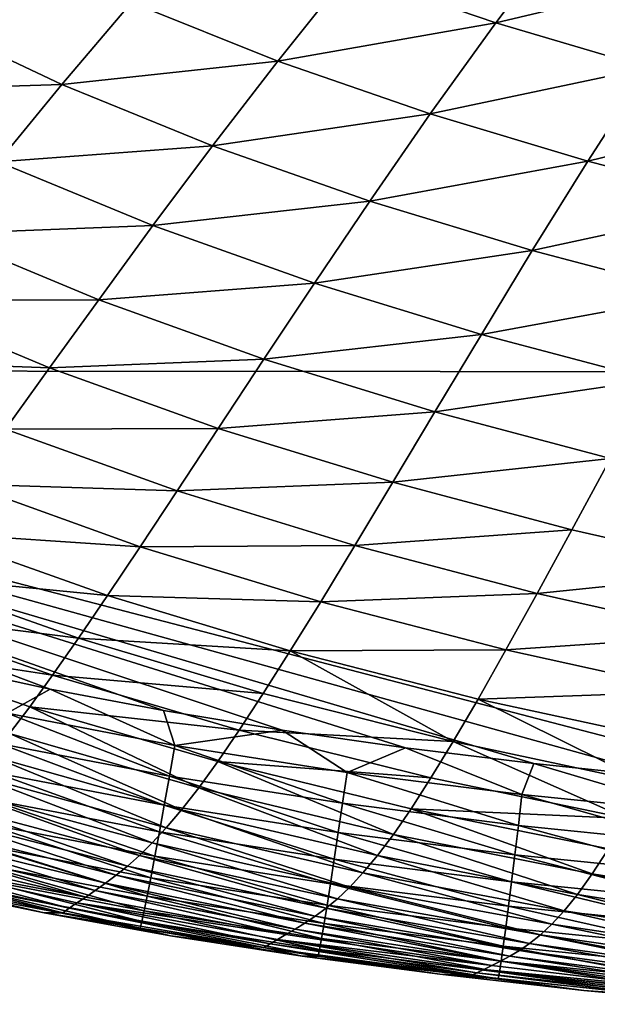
# Model space of a CAD drawing. Header units: metres. Extents: x -105 to 105, y -68 to 103.
# Tile 7 of 256: x -96.32 to -93.69, y 36.92 to 41.39. Entities that reach past the tile are written whole.
import ezdxf

# ---------------------------------------------------------------- set-up
doc = ezdxf.new("R2010")
doc.units = ezdxf.units.M
doc.layers.add('solid_FIT-BATH-150_SW0001', color=7, linetype='CONTINUOUS')

msp = doc.modelspace()

# ---------------------------------------------------------------- linework, layer by layer
at = {"layer": 'solid_FIT-BATH-150_SW0001'}
for points in [[(-95.280121, 44.993069, 16.665369), (-103.038216, 44.994091, 16.791105), (-100.03669, 39.797356, 16.765186)], [(-95.280121, 44.993069, 16.665369), (-100.03669, 39.797356, 16.765186), (-92.533394, 39.791527, 16.643263)], [(-87.524567, 44.988045, 16.558592), (-95.280121, 44.993069, 16.665369), (-92.533394, 39.791527, 16.643263)], [(-93.834709, 41.804955, -18.383986), (-94.156425, 41.377514, -18.056583), (-94.825493, 41.605579, -18.029799)], [(-93.834709, 41.804955, -18.383986), (-93.168465, 41.611641, -18.407259), (-94.156425, 41.377514, -18.056583)], [(-94.825493, 41.605579, -18.029799), (-95.146927, 41.203518, -17.644773), (-95.811768, 41.469925, -17.614426)], [(-94.825493, 41.605579, -18.029799), (-94.156425, 41.377514, -18.056583), (-95.146927, 41.203518, -17.644773)], [(-93.168465, 41.611641, -18.407259), (-93.463943, 41.17271, -18.080957), (-94.156425, 41.377514, -18.056583)], [(-95.811768, 41.469925, -17.614426), (-96.12838, 41.097328, -17.167339), (-96.781685, 41.40543, -17.134029)], [(-95.811768, 41.469925, -17.614426), (-95.146927, 41.203518, -17.644773), (-96.12838, 41.097328, -17.167339)], [(-96.781685, 41.40543, -17.134029), (-96.12838, 41.097328, -17.167339), (-97.089043, 41.066303, -16.62149)], [(-94.156425, 41.377514, -18.056583), (-94.454346, 40.963379, -17.672733), (-95.146927, 41.203518, -17.644773)], [(-94.156425, 41.377514, -18.056583), (-93.463943, 41.17271, -18.080957), (-94.454346, 40.963379, -17.672733)], [(-95.146927, 41.203518, -17.644773), (-95.442856, 40.818371, -17.198534), (-96.12838, 41.097328, -17.167339)], [(-95.146927, 41.203518, -17.644773), (-94.454346, 40.963379, -17.672733), (-95.442856, 40.818371, -17.198534)], [(-93.463943, 41.17271, -18.080957), (-93.737762, 40.747944, -17.697844), (-94.454346, 40.963379, -17.672733)], [(-93.463943, 41.17271, -18.080957), (-92.752678, 40.989311, -18.102613), (-93.737762, 40.747944, -17.697844)], [(-96.12838, 41.097328, -17.167339), (-96.417938, 40.745586, -16.654985), (-97.089043, 41.066303, -16.62149)], [(-96.12838, 41.097328, -17.167339), (-95.442856, 40.818371, -17.198534), (-96.417938, 40.745586, -16.654985)], [(-94.454346, 40.963379, -17.672733), (-94.728851, 40.567139, -17.227081), (-95.442856, 40.818371, -17.198534)], [(-94.454346, 40.963379, -17.672733), (-93.737762, 40.747944, -17.697844), (-94.728851, 40.567139, -17.227081)], [(-92.752678, 40.989311, -18.102613), (-93.001961, 40.555412, -17.719725), (-93.737762, 40.747944, -17.697844)], [(-95.442856, 40.818371, -17.198534), (-95.713753, 40.455402, -16.686247), (-96.417938, 40.745586, -16.654985)], [(-95.442856, 40.818371, -17.198534), (-94.728851, 40.567139, -17.227081), (-95.713753, 40.455402, -16.686247)], [(-96.417938, 40.745586, -16.654985), (-95.713753, 40.455402, -16.686247), (-96.681221, 40.418152, -16.073692)], [(-93.737762, 40.747944, -17.697844), (-93.990234, 40.342175, -17.252453), (-94.728851, 40.567139, -17.227081)], [(-93.737762, 40.747944, -17.697844), (-93.001961, 40.555412, -17.719725), (-93.990234, 40.342175, -17.252453)], [(-94.728851, 40.567139, -17.227081), (-94.980362, 40.194435, -16.714699), (-95.713753, 40.455402, -16.686247)], [(-94.728851, 40.567139, -17.227081), (-93.990234, 40.342175, -17.252453), (-94.980362, 40.194435, -16.714699)], [(-93.001961, 40.555412, -17.719725), (-93.231941, 40.14175, -17.27421), (-93.990234, 40.342175, -17.252453)], [(-95.713753, 40.455402, -16.686247), (-95.960358, 40.118328, -16.104246), (-96.681221, 40.418152, -16.073692)], [(-95.713753, 40.455402, -16.686247), (-94.980362, 40.194435, -16.714699), (-95.960358, 40.118328, -16.104246)], [(-96.681221, 40.418152, -16.073692), (-95.960358, 40.118328, -16.104246), (-96.919136, 40.117126, -15.420775)], [(-93.990234, 40.342175, -17.252453), (-94.221725, 39.961338, -16.739779), (-94.980362, 40.194435, -16.714699)], [(-93.990234, 40.342175, -17.252453), (-93.231941, 40.14175, -17.27421), (-94.221725, 39.961338, -16.739779)], [(-94.980362, 40.194435, -16.714699), (-95.209549, 39.849201, -16.131937), (-95.960358, 40.118328, -16.104246)], [(-94.980362, 40.194435, -16.714699), (-94.221725, 39.961338, -16.739779), (-95.209549, 39.849201, -16.131937)], [(-93.231941, 40.14175, -17.27421), (-93.442932, 39.754444, -16.761021), (-94.221725, 39.961338, -16.739779)], [(-96.919136, 40.117126, -15.420775), (-96.183502, 39.809361, -15.449982), (-97.132683, 39.844025, -14.693853)], [(-95.960358, 40.118328, -16.104246), (-96.183502, 39.809361, -15.449982), (-96.919136, 40.117126, -15.420775)], [(-95.960358, 40.118328, -16.104246), (-95.209549, 39.849201, -16.131937), (-96.183502, 39.809361, -15.449982)], [(-94.221725, 39.961338, -16.739779), (-94.432854, 39.609505, -16.156199), (-95.209549, 39.849201, -16.131937)], [(-94.221725, 39.961338, -16.739779), (-93.442932, 39.754444, -16.761021), (-94.432854, 39.609505, -16.156199)], [(-96.183502, 39.809361, -15.449982), (-96.384102, 39.530048, -14.721231), (-97.132683, 39.844025, -14.693853)], [(-95.209549, 39.849201, -16.131937), (-95.417175, 39.533699, -15.476371), (-96.183502, 39.809361, -15.449982)], [(-95.209549, 39.849201, -16.131937), (-94.432854, 39.609505, -16.156199), (-95.417175, 39.533699, -15.476371)], [(-100.03669, 39.797356, 16.765186), (-93.372231, 37.948044, 16.65774), (-92.734192, 37.89291, 16.647928)], [(-92.533394, 39.791527, 16.643263), (-100.03669, 39.797356, 16.765186), (-92.734192, 37.89291, 16.647928)], [(-100.03669, 39.797356, 16.765186), (-93.982941, 38.011295, 16.667244), (-93.372231, 37.948044, 16.65774)], [(-100.03669, 39.797356, 16.765186), (-94.56675, 38.082397, 16.67643), (-93.982941, 38.011295, 16.667244)], [(-100.03669, 39.797356, 16.765186), (-95.126854, 38.162262, 16.685333), (-94.56675, 38.082397, 16.67643)], [(-100.03669, 39.797356, 16.765186), (-95.665283, 38.251411, 16.693968), (-95.126854, 38.162262, 16.685333)], [(-100.03669, 39.797356, 16.765186), (-96.180786, 38.349491, 16.702299), (-95.665283, 38.251411, 16.693968)], [(-100.03669, 39.797356, 16.765186), (-96.673744, 38.456951, 16.71032), (-96.180786, 38.349491, 16.702299)], [(-96.183502, 39.809361, -15.449982), (-95.417175, 39.533699, -15.476371), (-96.384102, 39.530048, -14.721231)], [(-93.442932, 39.754444, -16.761021), (-93.63549, 39.397625, -16.176559), (-94.432854, 39.609505, -16.156199)], [(-94.432854, 39.609505, -16.156199), (-94.624329, 39.288952, -15.499393), (-95.417175, 39.533699, -15.476371)], [(-94.432854, 39.609505, -16.156199), (-93.63549, 39.397625, -16.176559), (-94.624329, 39.288952, -15.499393)], [(-96.384102, 39.530048, -14.721231), (-95.604118, 39.249485, -14.745925), (-96.56337, 39.280373, -13.916518)], [(-95.417175, 39.533699, -15.476371), (-95.604118, 39.249485, -14.745925), (-96.384102, 39.530048, -14.721231)], [(-95.417175, 39.533699, -15.476371), (-94.624329, 39.288952, -15.499393), (-95.604118, 39.249485, -14.745925)], [(-93.63549, 39.397625, -16.176559), (-93.810287, 39.073505, -15.5186), (-94.624329, 39.288952, -15.499393)], [(-93.63549, 39.397625, -16.176559), (-92.980957, 38.885548, -15.533602), (-93.810287, 39.073505, -15.5186)], [(-96.56337, 39.280373, -13.916518), (-95.7715, 38.996403, -13.939335), (-96.722557, 39.059902, -13.034412)], [(-95.604118, 39.249485, -14.745925), (-95.7715, 38.996403, -13.939335), (-96.56337, 39.280373, -13.916518)], [(-95.604118, 39.249485, -14.745925), (-94.796959, 39.001179, -14.767423), (-95.7715, 38.996403, -13.939335)], [(-94.624329, 39.288952, -15.499393), (-94.796959, 39.001179, -14.767423), (-95.604118, 39.249485, -14.745925)], [(-94.624329, 39.288952, -15.499393), (-93.810287, 39.073505, -15.5186), (-94.796959, 39.001179, -14.767423)], [(-93.810287, 39.073505, -15.5186), (-93.968048, 38.783501, -14.785318), (-94.796959, 39.001179, -14.767423)], [(-93.810287, 39.073505, -15.5186), (-92.980957, 38.885548, -15.533602), (-93.968048, 38.783501, -14.785318)], [(-96.722557, 39.059902, -13.034412), (-95.920509, 38.773857, -13.055378), (-96.863335, 38.866982, -12.07285)], [(-95.7715, 38.996403, -13.939335), (-95.920509, 38.773857, -13.055378), (-96.722557, 39.059902, -13.034412)], [(-95.7715, 38.996403, -13.939335), (-94.951797, 38.745865, -13.959208), (-95.920509, 38.773857, -13.055378)], [(-94.796959, 39.001179, -14.767423), (-94.951797, 38.745865, -13.959208), (-95.7715, 38.996403, -13.939335)], [(-94.796959, 39.001179, -14.767423), (-93.968048, 38.783501, -14.785318), (-94.951797, 38.745865, -13.959208)], [(-96.863335, 38.866982, -12.07285), (-96.052719, 38.580074, -12.092074), (-96.987526, 38.699314, -11.029452)], [(-95.920509, 38.773857, -13.055378), (-96.052719, 38.580074, -12.092074), (-96.863335, 38.866982, -12.07285)], [(-92.980957, 38.885548, -15.533602), (-93.123436, 38.594604, -14.799261), (-93.968048, 38.783501, -14.785318)], [(-95.920509, 38.773857, -13.055378), (-95.089981, 38.522251, -13.073706), (-96.052719, 38.580074, -12.092074)], [(-94.951797, 38.745865, -13.959208), (-95.089981, 38.522251, -13.073706), (-95.920509, 38.773857, -13.055378)], [(-93.968048, 38.783501, -14.785318), (-94.109787, 38.527107, -13.975781), (-94.951797, 38.745865, -13.959208)], [(-93.968048, 38.783501, -14.785318), (-93.123436, 38.594604, -14.799261), (-94.109787, 38.527107, -13.975781)], [(-94.951797, 38.745865, -13.959208), (-94.109787, 38.527107, -13.975781), (-95.089981, 38.522251, -13.073706)], [(-96.987526, 38.699314, -11.029452), (-96.169792, 38.412643, -11.047066), (-97.09697, 38.554611, -9.901835)], [(-96.052719, 38.580074, -12.092074), (-96.169792, 38.412643, -11.047066), (-96.987526, 38.699314, -11.029452)], [(-96.052719, 38.580074, -12.092074), (-95.212944, 38.328426, -12.108999), (-96.169792, 38.412643, -11.047066)], [(-95.089981, 38.522251, -13.073706), (-95.212944, 38.328426, -12.108999), (-96.052719, 38.580074, -12.092074)], [(-93.123436, 38.594604, -14.799261), (-93.251625, 38.338226, -13.988751), (-94.109787, 38.527107, -13.975781)], [(-97.09697, 38.554611, -9.901835), (-96.27343, 38.269161, -9.917991), (-96.365395, 38.147247, -8.702488)], [(-96.169792, 38.412643, -11.047066), (-96.27343, 38.269161, -9.917991), (-97.09697, 38.554611, -9.901835)], [(-95.089981, 38.522251, -13.073706), (-94.349693, 38.110271, -12.123365), (-95.212944, 38.328426, -12.108999)], [(-94.109787, 38.527107, -13.975781), (-94.236565, 38.303375, -13.089088), (-95.089981, 38.522251, -13.073706)], [(-95.089981, 38.522251, -13.073706), (-94.236565, 38.303375, -13.089088), (-94.349693, 38.110271, -12.123365)], [(-94.109787, 38.527107, -13.975781), (-93.251625, 38.338226, -13.988751), (-94.236565, 38.303375, -13.089088)], [(-96.376022, 38.239971, 16.694824), (-96.180786, 38.349491, 16.702299), (-96.673744, 38.456951, 16.71032)], [(-96.169792, 38.412643, -11.047066), (-95.322227, 38.161884, -11.062738), (-96.27343, 38.269161, -9.917991)], [(-95.212944, 38.328426, -12.108999), (-95.322227, 38.161884, -11.062738), (-96.169792, 38.412643, -11.047066)], [(-96.376022, 38.239971, 16.694824), (-95.613831, 38.093189, 16.682487), (-96.180786, 38.349491, 16.702299)], [(-95.613831, 38.093189, 16.682487), (-95.665283, 38.251411, 16.693968), (-96.180786, 38.349491, 16.702299)], [(-95.212944, 38.328426, -12.108999), (-94.349693, 38.110271, -12.123365), (-95.322227, 38.161884, -11.062738)], [(-93.251625, 38.338226, -13.988751), (-93.366508, 38.115265, -13.10127), (-94.236565, 38.303375, -13.089088)], [(-96.27343, 38.269161, -9.917991), (-95.506042, 37.900654, -8.716134), (-96.365395, 38.147247, -8.702488)], [(-96.27343, 38.269161, -9.917991), (-95.419395, 38.020123, -9.932569), (-95.506042, 37.900654, -8.716134)], [(-95.322227, 38.161884, -11.062738), (-95.419395, 38.020123, -9.932569), (-96.27343, 38.269161, -9.917991)], [(-94.236565, 38.303375, -13.089088), (-93.469284, 37.923573, -12.134958), (-94.349693, 38.110271, -12.123365)], [(-94.236565, 38.303375, -13.089088), (-93.366508, 38.115265, -13.10127), (-93.469284, 37.923573, -12.134958)], [(-96.406128, 38.100872, 16.663671), (-95.638626, 37.953232, 16.651283), (-96.376022, 38.239971, 16.694824)], [(-95.638626, 37.953232, 16.651283), (-95.613831, 38.093189, 16.682487), (-96.376022, 38.239971, 16.694824)], [(-95.613831, 38.093189, 16.682487), (-95.126854, 38.162262, 16.685333), (-95.665283, 38.251411, 16.693968)], [(-96.365395, 38.147247, -8.702488), (-95.583694, 37.800938, -7.411087), (-96.447319, 38.044445, -7.398213)], [(-96.365395, 38.147247, -8.702488), (-95.506042, 37.900654, -8.716134), (-95.583694, 37.800938, -7.411087)], [(-95.613831, 38.093189, 16.682487), (-94.832008, 37.970673, 16.669977), (-95.126854, 38.162262, 16.685333)], [(-95.322227, 38.161884, -11.062738), (-94.450562, 37.945202, -11.076253), (-95.419395, 38.020123, -9.932569)], [(-94.349693, 38.110271, -12.123365), (-94.450562, 37.945202, -11.076253), (-95.322227, 38.161884, -11.062738)], [(-94.832008, 37.970673, 16.669977), (-94.56675, 38.082397, 16.67643), (-95.126854, 38.162262, 16.685333)], [(-96.434792, 37.97002, 16.613081), (-95.662292, 37.821556, 16.600693), (-96.406128, 38.100872, 16.663671)], [(-95.662292, 37.821556, 16.600693), (-95.638626, 37.953232, 16.651283), (-96.406128, 38.100872, 16.663671)], [(-95.638626, 37.953232, 16.651283), (-94.852287, 37.830166, 16.638733), (-95.613831, 38.093189, 16.682487)], [(-94.852287, 37.830166, 16.638733), (-94.832008, 37.970673, 16.669977), (-95.613831, 38.093189, 16.682487)], [(-94.832008, 37.970673, 16.669977), (-94.037109, 37.869942, 16.657427), (-94.56675, 38.082397, 16.67643)], [(-94.037109, 37.869942, 16.657427), (-93.982941, 38.011295, 16.667244), (-94.56675, 38.082397, 16.67643)], [(-94.349693, 38.110271, -12.123365), (-93.561195, 37.760483, -11.087431), (-94.450562, 37.945202, -11.076253)], [(-94.349693, 38.110271, -12.123365), (-93.469284, 37.923573, -12.134958), (-93.561195, 37.760483, -11.087431)], [(-96.447319, 38.044445, -7.398213), (-95.653641, 37.718254, -6.015106), (-96.520653, 37.958118, -6.0029)], [(-96.447319, 38.044445, -7.398213), (-95.583694, 37.800938, -7.411087), (-95.653641, 37.718254, -6.015106)], [(-95.419395, 38.020123, -9.932569), (-94.621277, 37.688824, -8.728403), (-95.506042, 37.900654, -8.716134)], [(-95.419395, 38.020123, -9.932569), (-94.540596, 37.80558, -9.945387), (-94.621277, 37.688824, -8.728403)], [(-94.450562, 37.945202, -11.076253), (-94.540596, 37.80558, -9.945387), (-95.419395, 38.020123, -9.932569)], [(-94.037109, 37.869942, 16.657427), (-93.235382, 37.788448, 16.644955), (-93.982941, 38.011295, 16.667244)], [(-93.235382, 37.788448, 16.644955), (-93.372231, 37.948044, 16.65774), (-93.982941, 38.011295, 16.667244)], [(-96.520653, 37.958118, -6.0029), (-95.71714, 37.649864, -4.525879), (-96.5868, 37.885582, -4.514298)], [(-96.520653, 37.958118, -6.0029), (-95.653641, 37.718254, -6.015106), (-95.71714, 37.649864, -4.525879)], [(-96.46167, 37.848957, 16.544641), (-95.68454, 37.699715, 16.532291), (-96.434792, 37.97002, 16.613081)], [(-95.68454, 37.699715, 16.532291), (-95.662292, 37.821556, 16.600693), (-96.434792, 37.97002, 16.613081)], [(-95.662292, 37.821556, 16.600693), (-94.871704, 37.697964, 16.588146), (-95.638626, 37.953232, 16.651283)], [(-94.871704, 37.697964, 16.588146), (-94.852287, 37.830166, 16.638733), (-95.638626, 37.953232, 16.651283)], [(-94.852287, 37.830166, 16.638733), (-94.053566, 37.729088, 16.626154), (-94.832008, 37.970673, 16.669977)], [(-94.053566, 37.729088, 16.626154), (-94.037109, 37.869942, 16.657427), (-94.832008, 37.970673, 16.669977)], [(-94.450562, 37.945202, -11.076253), (-93.561195, 37.760483, -11.087431), (-94.540596, 37.80558, -9.945387)], [(-96.5868, 37.885582, -4.514298), (-95.775452, 37.593014, -2.941091), (-96.647171, 37.824146, -2.930158)], [(-96.5868, 37.885582, -4.514298), (-95.71714, 37.649864, -4.525879), (-95.775452, 37.593014, -2.941091)], [(-95.506042, 37.900654, -8.716134), (-94.693947, 37.592308, -7.422936), (-95.583694, 37.800938, -7.411087)], [(-95.506042, 37.900654, -8.716134), (-94.621277, 37.688824, -8.728403), (-94.693947, 37.592308, -7.422936)], [(-94.053566, 37.729088, 16.626154), (-93.248634, 37.647377, 16.613659), (-94.037109, 37.869942, 16.657427)], [(-93.248634, 37.647377, 16.613659), (-93.235382, 37.788448, 16.644955), (-94.037109, 37.869942, 16.657427)], [(-96.647171, 37.824146, -2.930158), (-95.829834, 37.544964, -1.258432), (-96.703156, 37.771133, -1.248235)], [(-96.647171, 37.824146, -2.930158), (-95.775452, 37.593014, -2.941091), (-95.829834, 37.544964, -1.258432)], [(-96.486397, 37.739223, 16.459934), (-95.705078, 37.589256, 16.447662), (-96.46167, 37.848957, 16.544641)], [(-95.705078, 37.589256, 16.447662), (-95.68454, 37.699715, 16.532291), (-96.46167, 37.848957, 16.544641)], [(-95.68454, 37.699715, 16.532291), (-94.890015, 37.575619, 16.519789), (-95.662292, 37.821556, 16.600693)], [(-94.890015, 37.575619, 16.519789), (-94.871704, 37.697964, 16.588146), (-95.662292, 37.821556, 16.600693)], [(-94.871704, 37.697964, 16.588146), (-94.069389, 37.596542, 16.575575), (-94.852287, 37.830166, 16.638733)], [(-94.069389, 37.596542, 16.575575), (-94.053566, 37.729088, 16.626154), (-94.852287, 37.830166, 16.638733)], [(-96.703156, 37.771133, -1.248235), (-95.881218, 37.503384, 0.523914), (-96.755836, 37.724293, 0.533253)], [(-96.703156, 37.771133, -1.248235), (-95.829834, 37.544964, -1.258432), (-95.881218, 37.503384, 0.523914)], [(-95.583694, 37.800938, -7.411087), (-94.759773, 37.513275, -6.026607), (-95.653641, 37.718254, -6.015106)], [(-95.583694, 37.800938, -7.411087), (-94.693947, 37.592308, -7.422936), (-94.759773, 37.513275, -6.026607)], [(-94.540596, 37.80558, -9.945387), (-93.717606, 37.509464, -8.739173), (-94.621277, 37.688824, -8.728403)], [(-94.540596, 37.80558, -9.945387), (-93.643524, 37.623329, -9.9563), (-93.717606, 37.509464, -8.739173)], [(-93.561195, 37.760483, -11.087431), (-93.643524, 37.623329, -9.9563), (-94.540596, 37.80558, -9.945387)], [(-96.755836, 37.724293, 0.533253), (-95.929939, 37.466797, 2.406774), (-96.805603, 37.682255, 2.41515)], [(-96.755836, 37.724293, 0.533253), (-95.881218, 37.503384, 0.523914), (-95.929939, 37.466797, 2.406774)], [(-96.508629, 37.642361, 16.360546), (-95.723602, 37.491726, 16.348383), (-96.486397, 37.739223, 16.459934)], [(-95.723602, 37.491726, 16.348383), (-95.705078, 37.589256, 16.447662), (-96.486397, 37.739223, 16.459934)], [(-94.069389, 37.596542, 16.575575), (-93.261429, 37.514622, 16.563089), (-94.053566, 37.729088, 16.626154)], [(-93.261429, 37.514622, 16.563089), (-93.248634, 37.647377, 16.613659), (-94.053566, 37.729088, 16.626154)], [(-96.805603, 37.682255, 2.41515), (-95.976166, 37.433903, 4.390847), (-96.852707, 37.643837, 4.398181)], [(-96.805603, 37.682255, 2.41515), (-95.929939, 37.466797, 2.406774), (-95.976166, 37.433903, 4.390847)], [(-95.653641, 37.718254, -6.015106), (-94.81987, 37.44894, -4.537035), (-95.71714, 37.649864, -4.525879)], [(-95.705078, 37.589256, 16.447662), (-94.906982, 37.46468, 16.435236), (-95.68454, 37.699715, 16.532291)], [(-94.906982, 37.46468, 16.435236), (-94.890015, 37.575619, 16.519789), (-95.68454, 37.699715, 16.532291)], [(-95.653641, 37.718254, -6.015106), (-94.759773, 37.513275, -6.026607), (-94.81987, 37.44894, -4.537035)], [(-94.890015, 37.575619, 16.519789), (-94.084373, 37.473866, 16.507259), (-94.871704, 37.697964, 16.588146)], [(-94.084373, 37.473866, 16.507259), (-94.069389, 37.596542, 16.575575), (-94.871704, 37.697964, 16.588146)], [(-94.621277, 37.688824, -8.728403), (-93.784645, 37.416195, -7.433654), (-94.693947, 37.592308, -7.422936)], [(-94.621277, 37.688824, -8.728403), (-93.717606, 37.509464, -8.739173), (-93.784645, 37.416195, -7.433654)], [(-96.852707, 37.643837, 4.398181), (-96.019516, 37.404068, 6.476773), (-96.896805, 37.608559, 6.483015)], [(-96.852707, 37.643837, 4.398181), (-95.976166, 37.433903, 4.390847), (-96.019516, 37.404068, 6.476773)], [(-96.528, 37.559917, 16.24806), (-95.739822, 37.408676, 16.236032), (-96.508629, 37.642361, 16.360546)], [(-95.739822, 37.408676, 16.236032), (-95.723602, 37.491726, 16.348383), (-96.508629, 37.642361, 16.360546)], [(-95.71714, 37.649864, -4.525879), (-94.875343, 37.396519, -2.951842), (-95.775452, 37.593014, -2.941091)], [(-95.71714, 37.649864, -4.525879), (-94.81987, 37.44894, -4.537035), (-94.875343, 37.396519, -2.951842)], [(-96.896805, 37.608559, 6.483015), (-96.019516, 37.404068, 6.476773), (-96.937218, 37.576271, 8.670294)], [(-95.775452, 37.593014, -2.941091), (-94.927307, 37.353218, -1.268649), (-95.829834, 37.544964, -1.258432)], [(-95.775452, 37.593014, -2.941091), (-94.875343, 37.396519, -2.951842), (-94.927307, 37.353218, -1.268649)], [(-94.693947, 37.592308, -7.422936), (-93.845657, 37.340736, -6.037304), (-94.759773, 37.513275, -6.026607)], [(-94.693947, 37.592308, -7.422936), (-93.784645, 37.416195, -7.433654), (-93.845657, 37.340736, -6.037304)], [(-94.084373, 37.473866, 16.507259), (-93.273613, 37.391735, 16.494814), (-94.069389, 37.596542, 16.575575)], [(-93.273613, 37.391735, 16.494814), (-93.261429, 37.514622, 16.563089), (-94.069389, 37.596542, 16.575575)], [(-93.643524, 37.623329, -9.9563), (-92.801567, 37.360294, -8.74832), (-93.717606, 37.509464, -8.739173)], [(-96.972847, 37.547447, 10.960833), (-96.123047, 37.332779, 13.352849), (-97.001884, 37.523552, 13.355722)], [(-96.937218, 37.576271, 8.670294), (-96.09436, 37.352802, 10.956824), (-96.972847, 37.547447, 10.960833)], [(-96.972847, 37.547447, 10.960833), (-96.09436, 37.352802, 10.956824), (-96.123047, 37.332779, 13.352849)], [(-96.937218, 37.576271, 8.670294), (-96.059273, 37.376953, 8.665166), (-96.09436, 37.352802, 10.956824)], [(-96.019516, 37.404068, 6.476773), (-96.059273, 37.376953, 8.665166), (-96.937218, 37.576271, 8.670294)], [(-96.544167, 37.493427, 16.12406), (-95.753448, 37.341656, 16.11219), (-96.528, 37.559917, 16.24806)], [(-95.753448, 37.341656, 16.11219), (-95.739822, 37.408676, 16.236032), (-96.528, 37.559917, 16.24806)], [(-95.723602, 37.491726, 16.348383), (-94.922356, 37.366703, 16.33606), (-95.705078, 37.589256, 16.447662)], [(-94.922356, 37.366703, 16.33606), (-94.906982, 37.46468, 16.435236), (-95.705078, 37.589256, 16.447662)], [(-94.906982, 37.46468, 16.435236), (-94.098312, 37.36261, 16.422777), (-94.890015, 37.575619, 16.519789)], [(-94.098312, 37.36261, 16.422777), (-94.084373, 37.473866, 16.507259), (-94.890015, 37.575619, 16.519789)], [(-97.001884, 37.523552, 13.355722), (-96.123047, 37.332779, 13.352849), (-96.758377, 37.446289, 15.701741)], [(-95.881218, 37.503384, 0.523914), (-95.023438, 37.285275, 2.398116), (-95.929939, 37.466797, 2.406774)], [(-95.829834, 37.544964, -1.258432), (-94.976585, 37.316658, 0.514399), (-95.881218, 37.503384, 0.523914)], [(-95.881218, 37.503384, 0.523914), (-94.976585, 37.316658, 0.514399), (-95.023438, 37.285275, 2.398116)], [(-95.829834, 37.544964, -1.258432), (-94.927307, 37.353218, -1.268649), (-94.976585, 37.316658, 0.514399)], [(-94.759773, 37.513275, -6.026607), (-93.901627, 37.280289, -4.547677), (-94.81987, 37.44894, -4.537035)], [(-94.759773, 37.513275, -6.026607), (-93.845657, 37.340736, -6.037304), (-93.901627, 37.280289, -4.547677)], [(-93.717606, 37.509464, -8.739173), (-92.862366, 37.270233, -7.443132), (-93.784645, 37.416195, -7.433654)], [(-93.717606, 37.509464, -8.739173), (-92.801567, 37.360294, -8.74832), (-92.862366, 37.270233, -7.443132)], [(-96.55677, 37.444435, 15.990129), (-95.764183, 37.29221, 15.978433), (-96.544167, 37.493427, 16.12406)], [(-95.764183, 37.29221, 15.978433), (-95.753448, 37.341656, 16.11219), (-96.544167, 37.493427, 16.12406)], [(-95.929939, 37.466797, 2.406774), (-95.067963, 37.257664, 4.38318), (-95.976166, 37.433903, 4.390847)], [(-95.929939, 37.466797, 2.406774), (-95.023438, 37.285275, 2.398116), (-95.067963, 37.257664, 4.38318)], [(-95.739822, 37.408676, 16.236032), (-94.93589, 37.283241, 16.223837), (-95.723602, 37.491726, 16.348383)], [(-94.93589, 37.283241, 16.223837), (-94.922356, 37.366703, 16.33606), (-95.723602, 37.491726, 16.348383)], [(-94.922356, 37.366703, 16.33606), (-94.111015, 37.264332, 16.323698), (-94.906982, 37.46468, 16.435236)], [(-94.111015, 37.264332, 16.323698), (-94.098312, 37.36261, 16.422777), (-94.906982, 37.46468, 16.435236)], [(-94.098312, 37.36261, 16.422777), (-93.285004, 37.280273, 16.410397), (-94.084373, 37.473866, 16.507259)], [(-93.285004, 37.280273, 16.410397), (-93.273613, 37.391735, 16.494814), (-94.084373, 37.473866, 16.507259)], [(-96.758377, 37.446289, 15.701741), (-96.20871, 37.331772, 15.693918), (-96.565453, 37.414482, 15.847856)], [(-96.123047, 37.332779, 13.352849), (-96.20871, 37.331772, 15.693918), (-96.758377, 37.446289, 15.701741)], [(-96.565453, 37.414482, 15.847856), (-95.771729, 37.261894, 15.836341), (-96.55677, 37.444435, 15.990129)], [(-96.20871, 37.331772, 15.693918), (-95.771729, 37.261894, 15.836341), (-96.565453, 37.414482, 15.847856)], [(-95.771729, 37.261894, 15.836341), (-95.764183, 37.29221, 15.978433), (-96.55677, 37.444435, 15.990129)], [(-95.976166, 37.433903, 4.390847), (-95.109772, 37.233032, 6.470201), (-96.019516, 37.404068, 6.476773)], [(-95.976166, 37.433903, 4.390847), (-95.067963, 37.257664, 4.38318), (-95.109772, 37.233032, 6.470201)], [(-94.81987, 37.44894, -4.537035), (-93.953514, 37.232044, -2.962325), (-94.875343, 37.396519, -2.951842)], [(-94.81987, 37.44894, -4.537035), (-93.901627, 37.280289, -4.547677), (-93.953514, 37.232044, -2.962325)], [(-93.784645, 37.416195, -7.433654), (-92.917915, 37.198193, -6.0471), (-93.845657, 37.340736, -6.037304)], [(-93.784645, 37.416195, -7.433654), (-92.862366, 37.270233, -7.443132), (-92.917915, 37.198193, -6.0471)], [(-96.059273, 37.376953, 8.665166), (-95.182022, 37.191238, 10.952634), (-96.09436, 37.352802, 10.956824)], [(-96.019516, 37.404068, 6.476773), (-95.109772, 37.233032, 6.470201), (-96.059273, 37.376953, 8.665166)], [(-96.059273, 37.376953, 8.665166), (-95.14814, 37.210888, 8.659762), (-95.182022, 37.191238, 10.952634)], [(-95.109772, 37.233032, 6.470201), (-95.14814, 37.210888, 8.659762), (-96.059273, 37.376953, 8.665166)], [(-95.753448, 37.341656, 16.11219), (-94.947342, 37.215847, 16.100138), (-95.739822, 37.408676, 16.236032)], [(-94.947342, 37.215847, 16.100138), (-94.93589, 37.283241, 16.223837), (-95.739822, 37.408676, 16.236032)], [(-94.93589, 37.283241, 16.223837), (-94.122269, 37.180584, 16.21159), (-94.922356, 37.366703, 16.33606)], [(-94.875343, 37.396519, -2.951842), (-94.002289, 37.193199, -1.278808), (-94.927307, 37.353218, -1.268649)], [(-94.122269, 37.180584, 16.21159), (-94.111015, 37.264332, 16.323698), (-94.922356, 37.366703, 16.33606)], [(-94.875343, 37.396519, -2.951842), (-93.953514, 37.232044, -2.962325), (-94.002289, 37.193199, -1.278808)], [(-96.123047, 37.332779, 13.352849), (-95.634544, 37.228249, 15.685719), (-96.20871, 37.331772, 15.693918)], [(-96.20871, 37.331772, 15.693918), (-95.634544, 37.228249, 15.685719), (-95.771729, 37.261894, 15.836341)], [(-96.09436, 37.352802, 10.956824), (-95.209816, 37.174957, 13.349898), (-96.123047, 37.332779, 13.352849)], [(-96.123047, 37.332779, 13.352849), (-95.209816, 37.174957, 13.349898), (-95.634544, 37.228249, 15.685719)], [(-96.09436, 37.352802, 10.956824), (-95.182022, 37.191238, 10.952634), (-95.209816, 37.174957, 13.349898)], [(-95.764183, 37.29221, 15.978433), (-94.956474, 37.166073, 15.96654), (-95.753448, 37.341656, 16.11219)], [(-94.956474, 37.166073, 15.96654), (-94.947342, 37.215847, 16.100138), (-95.753448, 37.341656, 16.11219)], [(-94.927307, 37.353218, -1.268649), (-94.048676, 37.161339, 0.504776), (-94.976585, 37.316658, 0.514399)], [(-94.927307, 37.353218, -1.268649), (-94.002289, 37.193199, -1.278808), (-94.048676, 37.161339, 0.504776)], [(-94.111015, 37.264332, 16.323698), (-93.295448, 37.181793, 16.311403), (-94.098312, 37.36261, 16.422777)], [(-93.295448, 37.181793, 16.311403), (-93.285004, 37.280273, 16.410397), (-94.098312, 37.36261, 16.422777)], [(-93.845657, 37.340736, -6.037304), (-92.969063, 37.141376, -4.557711), (-93.901627, 37.280289, -4.547677)], [(-93.845657, 37.340736, -6.037304), (-92.917915, 37.198193, -6.0471), (-92.969063, 37.141376, -4.557711)], [(-95.771729, 37.261894, 15.836341), (-94.963028, 37.135471, 15.824616), (-95.764183, 37.29221, 15.978433)], [(-94.963028, 37.135471, 15.824616), (-94.956474, 37.166073, 15.96654), (-95.764183, 37.29221, 15.978433)], [(-95.023438, 37.285275, 2.398116), (-94.134903, 37.112141, 4.375223), (-95.067963, 37.257664, 4.38318)], [(-94.976585, 37.316658, 0.514399), (-94.092857, 37.134815, 2.389231), (-95.023438, 37.285275, 2.398116)], [(-95.023438, 37.285275, 2.398116), (-94.092857, 37.134815, 2.389231), (-94.134903, 37.112141, 4.375223)], [(-94.976585, 37.316658, 0.514399), (-94.048676, 37.161339, 0.504776), (-94.092857, 37.134815, 2.389231)], [(-94.947342, 37.215847, 16.100138), (-94.131874, 37.112923, 16.088024), (-94.93589, 37.283241, 16.223837)], [(-94.131874, 37.112923, 16.088024), (-94.122269, 37.180584, 16.21159), (-94.93589, 37.283241, 16.223837)], [(-93.901627, 37.280289, -4.547677), (-93.016647, 37.096985, -2.972457), (-93.953514, 37.232044, -2.962325)], [(-93.901627, 37.280289, -4.547677), (-92.969063, 37.141376, -4.557711), (-93.016647, 37.096985, -2.972457)], [(-95.035988, 37.135441, 15.677152), (-94.963028, 37.135471, 15.824616), (-95.771729, 37.261894, 15.836341)], [(-95.634544, 37.228249, 15.685719), (-95.035988, 37.135441, 15.677152), (-95.771729, 37.261894, 15.836341)], [(-95.109772, 37.233032, 6.470201), (-94.174416, 37.092396, 6.463333), (-95.14814, 37.210888, 8.659762)], [(-95.067963, 37.257664, 4.38318), (-94.174416, 37.092396, 6.463333), (-95.109772, 37.233032, 6.470201)], [(-95.067963, 37.257664, 4.38318), (-94.134903, 37.112141, 4.375223), (-94.174416, 37.092396, 6.463333)], [(-94.122269, 37.180584, 16.21159), (-93.304779, 37.097847, 16.1994), (-94.111015, 37.264332, 16.323698)], [(-93.304779, 37.097847, 16.1994), (-93.295448, 37.181793, 16.311403), (-94.111015, 37.264332, 16.323698)], [(-93.953514, 37.232044, -2.962325), (-93.061501, 37.062218, -1.28883), (-94.002289, 37.193199, -1.278808)], [(-93.953514, 37.232044, -2.962325), (-93.016647, 37.096985, -2.972457), (-93.061501, 37.062218, -1.28883)], [(-95.209816, 37.174957, 13.349898), (-95.035988, 37.135441, 15.677152), (-95.634544, 37.228249, 15.685719)], [(-95.182022, 37.191238, 10.952634), (-94.269135, 37.046749, 13.346888), (-95.209816, 37.174957, 13.349898)], [(-95.14814, 37.210888, 8.659762), (-94.242752, 37.059505, 10.94828), (-95.182022, 37.191238, 10.952634)], [(-95.182022, 37.191238, 10.952634), (-94.242752, 37.059505, 10.94828), (-94.269135, 37.046749, 13.346888)], [(-95.14814, 37.210888, 8.659762), (-94.210686, 37.074913, 8.654109), (-94.242752, 37.059505, 10.94828)], [(-94.174416, 37.092396, 6.463333), (-94.210686, 37.074913, 8.654109), (-95.14814, 37.210888, 8.659762)], [(-94.956474, 37.166073, 15.96654), (-94.139641, 37.062901, 15.954571), (-94.947342, 37.215847, 16.100138)], [(-94.139641, 37.062901, 15.954571), (-94.131874, 37.112923, 16.088024), (-94.947342, 37.215847, 16.100138)], [(-94.002289, 37.193199, -1.278808), (-93.104233, 37.034641, 0.495112), (-94.048676, 37.161339, 0.504776)], [(-94.002289, 37.193199, -1.278808), (-93.061501, 37.062218, -1.28883), (-93.104233, 37.034641, 0.495112)], [(-95.209816, 37.174957, 13.349898), (-94.269135, 37.046749, 13.346888), (-95.035988, 37.135441, 15.677152)], [(-94.963028, 37.135471, 15.824616), (-94.145355, 37.032074, 15.812798), (-94.956474, 37.166073, 15.96654)], [(-94.145355, 37.032074, 15.812798), (-94.139641, 37.062901, 15.954571), (-94.956474, 37.166073, 15.96654)], [(-94.131874, 37.112923, 16.088024), (-93.31282, 37.029995, 16.075953), (-94.122269, 37.180584, 16.21159)], [(-93.31282, 37.029995, 16.075953), (-93.304779, 37.097847, 16.1994), (-94.122269, 37.180584, 16.21159)], [(-94.048676, 37.161339, 0.504776), (-93.144997, 37.012547, 2.380175), (-94.092857, 37.134815, 2.389231)], [(-94.048676, 37.161339, 0.504776), (-93.104233, 37.034641, 0.495112), (-93.144997, 37.012547, 2.380175)], [(-95.035988, 37.135441, 15.677152), (-94.410843, 37.052765, 15.668239), (-94.963028, 37.135471, 15.824616)], [(-94.269135, 37.046749, 13.346888), (-94.410843, 37.052765, 15.668239), (-95.035988, 37.135441, 15.677152)], [(-94.410843, 37.052765, 15.668239), (-94.145355, 37.032074, 15.812798), (-94.963028, 37.135471, 15.824616)], [(-94.134903, 37.112141, 4.375223), (-93.220306, 36.97908, 6.456203), (-94.174416, 37.092396, 6.463333)], [(-94.139641, 37.062901, 15.954571), (-93.319427, 36.97979, 15.942626), (-94.131874, 37.112923, 16.088024)], [(-94.092857, 37.134815, 2.389231), (-93.183815, 36.994373, 4.367021), (-94.134903, 37.112141, 4.375223)], [(-94.134903, 37.112141, 4.375223), (-93.183815, 36.994373, 4.367021), (-93.220306, 36.97908, 6.456203)], [(-93.319427, 36.97979, 15.942626), (-93.31282, 37.029995, 16.075953), (-94.131874, 37.112923, 16.088024)], [(-94.092857, 37.134815, 2.389231), (-93.144997, 37.012547, 2.380175), (-93.183815, 36.994373, 4.367021)], [(-94.242752, 37.059505, 10.94828), (-93.307953, 36.944813, 13.343834), (-94.269135, 37.046749, 13.346888)], [(-94.210686, 37.074913, 8.654109), (-93.283463, 36.954338, 10.943787), (-94.242752, 37.059505, 10.94828)], [(-94.242752, 37.059505, 10.94828), (-93.283463, 36.954338, 10.943787), (-93.307953, 36.944813, 13.343834)], [(-94.174416, 37.092396, 6.463333), (-93.220306, 36.97908, 6.456203), (-94.210686, 37.074913, 8.654109)], [(-94.210686, 37.074913, 8.654109), (-93.253815, 36.965862, 8.648232), (-93.283463, 36.954338, 10.943787)], [(-93.220306, 36.97908, 6.456203), (-93.253815, 36.965862, 8.648232), (-94.210686, 37.074913, 8.654109)], [(-94.145355, 37.032074, 15.812798), (-93.324417, 36.948784, 15.800986), (-94.139641, 37.062901, 15.954571)], [(-93.324417, 36.948784, 15.800986), (-93.319427, 36.97979, 15.942626), (-94.139641, 37.062901, 15.954571)], [(-94.410843, 37.052765, 15.668239), (-93.755508, 36.979637, 15.658899), (-94.145355, 37.032074, 15.812798)], [(-94.269135, 37.046749, 13.346888), (-93.755508, 36.979637, 15.658899), (-94.410843, 37.052765, 15.668239)], [(-94.269135, 37.046749, 13.346888), (-93.307953, 36.944813, 13.343834), (-93.755508, 36.979637, 15.658899)], [(-93.755508, 36.979637, 15.658899), (-93.324417, 36.948784, 15.800986), (-94.145355, 37.032074, 15.812798)], [(-93.755508, 36.979637, 15.658899), (-93.076271, 36.916492, 15.649225), (-93.324417, 36.948784, 15.800986)], [(-93.307953, 36.944813, 13.343834), (-93.076271, 36.916492, 15.649225), (-93.755508, 36.979637, 15.658899)]]:
    msp.add_3dface(points, dxfattribs=at)

doc.saveas('drawing.dxf')
